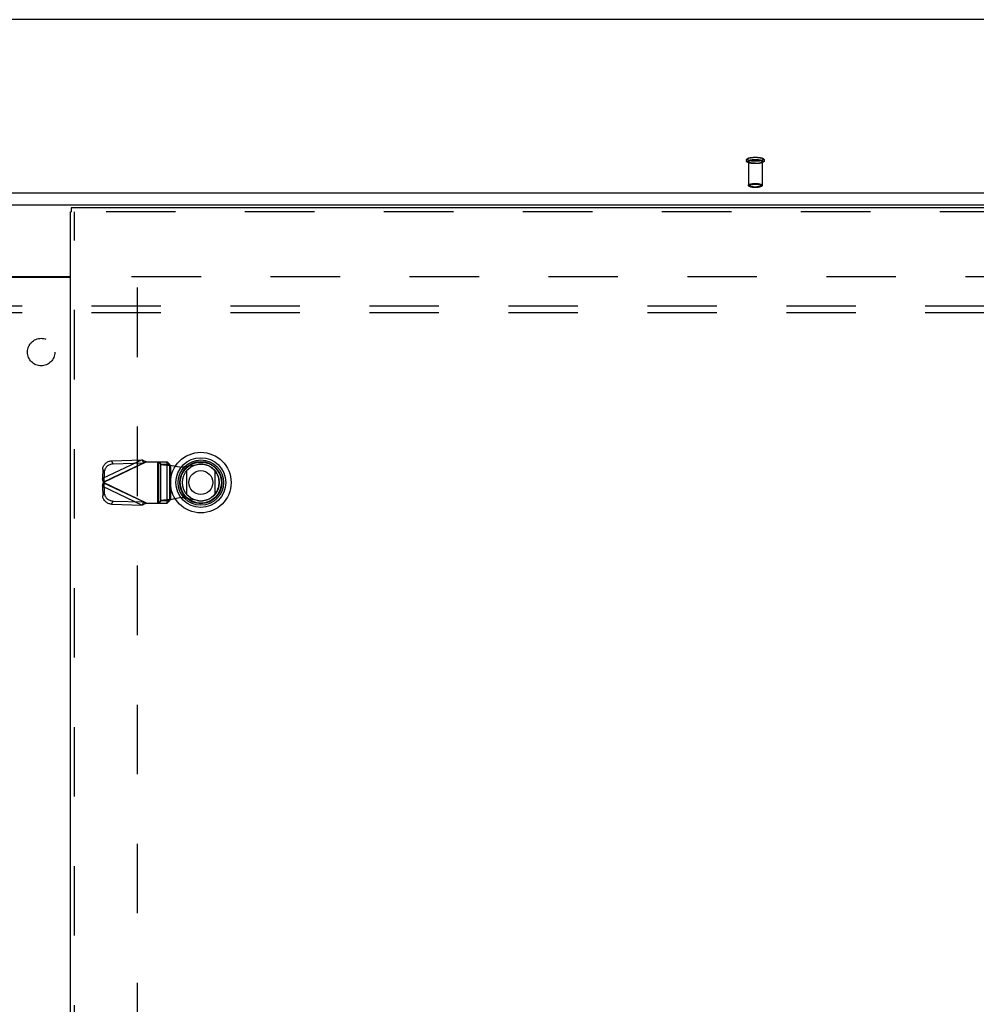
# Model space of a CAD drawing. Header units: inches. Extents: x 0 to 230, y 0 to 149.
# Tile 198 of 256: x 69 to 86, y 94 to 112. Entities that reach past the tile are written whole.
import ezdxf

# ---------------------------------------------------------------- set-up
doc = ezdxf.new("R2010")
doc.units = ezdxf.units.IN
doc.header["$LTSCALE"] = 12.648283
doc.header["$MEASUREMENT"] = 0
doc.linetypes.add('HIDDEN', pattern=[0.2, 0.1, -0.1])
doc.layers.get('0').update_dxf_attribs({"linetype": 'CONTINUOUS'})
for name, color, linetype in [('DEFAULT_2', 8, 'HIDDEN'), ('RIGHTHAND_DOOR_ASSEMBLY', 7, 'CONTINUOUS'), ('SUBPANEL', 7, 'CONTINUOUS')]:
    doc.layers.add(name, color=color, linetype=linetype)

msp = doc.modelspace()

# ---------------------------------------------------------------- linework, layer by layer
at = {"color": 7, "linetype": 'Continuous'}
for p, q in [((102.945, 112.021), (35.265, 112.021)), ((34.839, 108.872), (103.37, 108.872)), ((34.855, 108.653), (103.355, 108.653)), ((68.573, 107.348), (69.637, 107.348))]:
    msp.add_line(p, q, dxfattribs=at)
at = {"color": 3, "linetype": 'Continuous'}
msp.add_line((68.573, 107.333), (69.637, 107.333), dxfattribs=at)
at = {"layer": 'DEFAULT_2', "color": 8, "linetype": 'HIDDEN'}
for p, q in [((81.981, 109.439), (81.981, 109.008)), ((82.229, 109.439), (82.229, 109.008)), ((70.751, 107.348), (103.355, 107.348)), ((70.855, 107.146), (70.855, 38.549))]:
    msp.add_line(p, q, dxfattribs=at)
for points in [[(82.105, 109.402), (82.093, 109.402), (82.082, 109.402), (82.07, 109.403), (82.059, 109.404), (82.048, 109.405), (82.037, 109.406), (82.026, 109.408), (82.016, 109.409), (82.006, 109.412), (81.997, 109.414), (81.988, 109.417), (81.98, 109.419), (81.973, 109.422), (81.967, 109.425), (81.961, 109.428), (81.957, 109.431), (81.953, 109.435), (81.95, 109.439), (81.947, 109.442), (81.945, 109.446), (81.943, 109.45), (81.942, 109.455), (81.941, 109.459), (81.942, 109.464), (81.942, 109.468), (81.944, 109.472), (81.946, 109.477), (81.949, 109.481), (81.952, 109.484), (81.956, 109.488), (81.961, 109.491), (81.966, 109.495), (81.972, 109.498), (81.979, 109.501), (81.988, 109.504), (81.997, 109.506), (82.006, 109.509), (82.016, 109.511), (82.026, 109.512), (82.037, 109.514), (82.047, 109.515), (82.059, 109.516), (82.07, 109.517), (82.082, 109.518), (82.093, 109.518), (82.105, 109.518)], [(82.105, 109.444), (82.094, 109.444), (82.084, 109.444), (82.073, 109.445), (82.063, 109.446), (82.053, 109.447), (82.043, 109.448), (82.034, 109.449), (82.025, 109.45), (82.016, 109.452), (82.008, 109.454), (82.001, 109.456), (81.994, 109.458), (81.988, 109.46), (81.982, 109.462), (81.977, 109.465), (81.973, 109.467), (81.969, 109.47), (81.966, 109.473), (81.964, 109.475), (81.963, 109.478), (81.963, 109.481), (81.963, 109.484), (81.964, 109.486), (81.966, 109.489), (81.969, 109.492), (81.973, 109.494), (81.977, 109.497), (81.982, 109.499), (81.988, 109.502), (81.994, 109.504), (82.001, 109.506), (82.008, 109.508), (82.016, 109.51), (82.025, 109.511), (82.034, 109.513), (82.043, 109.514), (82.053, 109.515), (82.063, 109.516), (82.073, 109.517), (82.084, 109.517), (82.094, 109.517), (82.105, 109.518)], [(82.105, 109.403), (82.094, 109.403), (82.084, 109.403), (82.073, 109.403), (82.063, 109.404), (82.053, 109.405), (82.043, 109.406), (82.034, 109.407), (82.025, 109.409), (82.016, 109.411), (82.008, 109.412), (82.001, 109.414), (81.994, 109.416), (81.988, 109.419), (81.982, 109.421), (81.977, 109.423), (81.973, 109.426), (81.969, 109.428), (81.966, 109.431), (81.964, 109.434), (81.963, 109.437), (81.963, 109.439), (81.963, 109.442), (81.964, 109.445), (81.966, 109.447), (81.969, 109.45), (81.973, 109.453), (81.977, 109.455), (81.982, 109.458), (81.988, 109.46), (81.994, 109.462), (82.001, 109.464), (82.008, 109.466), (82.016, 109.468), (82.025, 109.47), (82.034, 109.471), (82.043, 109.472), (82.053, 109.474), (82.063, 109.474), (82.073, 109.475), (82.084, 109.476), (82.094, 109.476), (82.105, 109.476)], [(81.981, 109.439), (81.981, 109.442), (81.982, 109.444), (81.984, 109.447), (81.987, 109.449), (81.99, 109.452), (81.994, 109.454), (81.999, 109.456), (82.005, 109.458), (82.011, 109.46), (82.017, 109.462), (82.024, 109.464), (82.032, 109.465), (82.04, 109.467), (82.049, 109.468), (82.057, 109.469), (82.067, 109.47), (82.076, 109.47), (82.085, 109.471), (82.095, 109.471), (82.105, 109.471)], [(82.105, 109.518), (82.115, 109.517), (82.126, 109.517), (82.136, 109.517), (82.147, 109.516), (82.157, 109.515), (82.166, 109.514), (82.176, 109.513), (82.185, 109.511), (82.193, 109.51), (82.201, 109.508), (82.209, 109.506), (82.216, 109.504), (82.222, 109.502), (82.228, 109.499), (82.233, 109.497), (82.237, 109.494), (82.241, 109.492), (82.243, 109.489), (82.245, 109.486), (82.246, 109.484), (82.247, 109.481), (82.246, 109.478), (82.245, 109.475), (82.243, 109.473), (82.241, 109.47), (82.237, 109.467), (82.233, 109.465), (82.228, 109.462), (82.222, 109.46), (82.216, 109.458), (82.209, 109.456), (82.201, 109.454), (82.193, 109.452), (82.185, 109.45), (82.176, 109.449), (82.166, 109.448), (82.157, 109.447), (82.147, 109.446), (82.136, 109.445), (82.126, 109.444), (82.115, 109.444), (82.105, 109.444)], [(82.105, 109.518), (82.117, 109.518), (82.128, 109.518), (82.14, 109.517), (82.151, 109.516), (82.162, 109.515), (82.173, 109.514), (82.184, 109.512), (82.194, 109.511), (82.204, 109.509), (82.213, 109.506), (82.222, 109.504), (82.23, 109.501), (82.237, 109.498), (82.243, 109.495), (82.248, 109.492), (82.253, 109.489), (82.257, 109.485), (82.26, 109.482), (82.263, 109.478), (82.265, 109.474), (82.267, 109.47), (82.268, 109.465), (82.268, 109.461), (82.268, 109.456), (82.267, 109.452), (82.266, 109.448), (82.264, 109.443), (82.261, 109.439), (82.258, 109.436), (82.254, 109.432), (82.249, 109.429), (82.244, 109.426), (82.238, 109.422), (82.23, 109.419), (82.222, 109.417), (82.213, 109.414), (82.204, 109.412), (82.194, 109.41), (82.184, 109.408), (82.173, 109.406), (82.162, 109.405), (82.151, 109.404), (82.14, 109.403), (82.128, 109.402), (82.117, 109.402), (82.105, 109.402)], [(82.105, 109.476), (82.115, 109.476), (82.126, 109.476), (82.136, 109.475), (82.147, 109.474), (82.157, 109.474), (82.166, 109.472), (82.176, 109.471), (82.185, 109.47), (82.193, 109.468), (82.201, 109.466), (82.209, 109.464), (82.216, 109.462), (82.222, 109.46), (82.228, 109.458), (82.233, 109.455), (82.237, 109.453), (82.241, 109.45), (82.243, 109.447), (82.245, 109.445), (82.246, 109.442), (82.247, 109.439), (82.246, 109.437), (82.245, 109.434), (82.243, 109.431), (82.241, 109.428), (82.237, 109.426), (82.233, 109.423), (82.228, 109.421), (82.222, 109.419), (82.216, 109.416), (82.209, 109.414), (82.201, 109.412), (82.193, 109.411), (82.185, 109.409), (82.176, 109.407), (82.166, 109.406), (82.157, 109.405), (82.147, 109.404), (82.136, 109.403), (82.126, 109.403), (82.115, 109.403), (82.105, 109.403)], [(82.229, 109.439), (82.229, 109.442), (82.227, 109.444), (82.225, 109.447), (82.223, 109.449), (82.219, 109.452), (82.215, 109.454), (82.211, 109.456), (82.205, 109.458), (82.199, 109.46), (82.193, 109.462), (82.185, 109.464), (82.178, 109.465), (82.17, 109.467), (82.161, 109.468), (82.152, 109.469), (82.143, 109.47), (82.134, 109.47), (82.124, 109.471), (82.115, 109.471), (82.105, 109.471)], [(82.105, 109.407), (82.095, 109.407), (82.085, 109.408), (82.076, 109.408), (82.067, 109.409), (82.057, 109.41), (82.049, 109.411), (82.04, 109.412), (82.032, 109.413), (82.024, 109.415), (82.017, 109.417), (82.011, 109.418), (82.005, 109.42), (81.999, 109.423), (81.994, 109.425), (81.99, 109.427), (81.987, 109.429), (81.984, 109.432), (81.982, 109.434), (81.981, 109.437), (81.981, 109.439)], [(82.105, 109.407), (82.115, 109.407), (82.124, 109.408), (82.134, 109.408), (82.143, 109.409), (82.152, 109.41), (82.161, 109.411), (82.17, 109.412), (82.178, 109.413), (82.185, 109.415), (82.193, 109.417), (82.199, 109.418), (82.205, 109.42), (82.211, 109.423), (82.215, 109.425), (82.219, 109.427), (82.223, 109.429), (82.225, 109.432), (82.227, 109.434), (82.229, 109.437), (82.229, 109.439)], [(81.981, 109.008), (81.981, 109.01), (81.982, 109.013), (81.984, 109.015), (81.987, 109.018), (81.991, 109.02), (81.995, 109.022), (82, 109.024), (82.005, 109.027), (82.011, 109.029), (82.018, 109.03), (82.025, 109.032), (82.033, 109.034), (82.042, 109.035), (82.05, 109.036), (82.059, 109.037), (82.068, 109.038), (82.078, 109.039), (82.087, 109.039), (82.096, 109.04), (82.105, 109.04)], [(82.105, 108.975), (82.096, 108.976), (82.087, 108.976), (82.078, 108.976), (82.068, 108.977), (82.059, 108.978), (82.05, 108.979), (82.042, 108.98), (82.033, 108.981), (82.025, 108.983), (82.018, 108.985), (82.011, 108.986), (82.005, 108.988), (82, 108.991), (81.995, 108.993), (81.991, 108.995), (81.987, 108.997), (81.984, 109), (81.982, 109.002), (81.981, 109.005), (81.981, 109.008)], [(82.105, 108.968), (82.096, 108.968), (82.087, 108.968), (82.078, 108.969), (82.069, 108.969), (82.06, 108.97), (82.052, 108.971), (82.044, 108.972), (82.036, 108.974), (82.029, 108.975), (82.022, 108.977), (82.015, 108.979), (82.009, 108.981), (82.003, 108.983), (81.998, 108.986), (81.994, 108.988), (81.99, 108.99), (81.987, 108.993), (81.985, 108.996), (81.983, 108.999), (81.982, 109.002), (81.981, 109.005), (81.981, 109.008)], [(82.105, 108.968), (82.097, 108.968), (82.088, 108.969), (82.08, 108.969), (82.071, 108.97), (82.063, 108.97), (82.055, 108.971), (82.047, 108.972), (82.039, 108.974), (82.032, 108.975), (82.025, 108.977), (82.019, 108.978), (82.013, 108.98), (82.008, 108.982), (82.004, 108.984), (82, 108.986), (81.997, 108.989), (81.994, 108.991), (81.992, 108.993), (81.991, 108.996), (81.991, 108.998), (81.991, 109), (81.992, 109.003), (81.994, 109.005), (81.997, 109.007), (82, 109.009), (82.004, 109.011), (82.008, 109.013), (82.013, 109.015), (82.019, 109.017), (82.025, 109.019), (82.032, 109.02), (82.039, 109.022), (82.047, 109.023), (82.055, 109.024), (82.063, 109.025), (82.071, 109.026), (82.08, 109.027), (82.088, 109.027), (82.097, 109.027), (82.105, 109.027)], [(82.105, 109.04), (82.114, 109.04), (82.123, 109.039), (82.132, 109.039), (82.141, 109.038), (82.151, 109.037), (82.16, 109.036), (82.168, 109.035), (82.177, 109.034), (82.184, 109.032), (82.192, 109.03), (82.198, 109.029), (82.205, 109.027), (82.21, 109.024), (82.215, 109.022), (82.219, 109.02), (82.223, 109.018), (82.225, 109.015), (82.227, 109.013), (82.229, 109.01), (82.229, 109.008)], [(82.105, 109.027), (82.113, 109.027), (82.121, 109.027), (82.13, 109.027), (82.138, 109.026), (82.147, 109.025), (82.155, 109.024), (82.163, 109.023), (82.171, 109.022), (82.178, 109.02), (82.185, 109.019), (82.191, 109.017), (82.197, 109.015), (82.202, 109.013), (82.206, 109.011), (82.21, 109.009), (82.213, 109.007), (82.216, 109.005), (82.217, 109.003), (82.219, 109), (82.219, 108.998), (82.219, 108.996), (82.217, 108.993), (82.216, 108.991), (82.213, 108.989), (82.21, 108.986), (82.206, 108.984), (82.202, 108.982), (82.197, 108.98), (82.191, 108.978), (82.185, 108.977), (82.178, 108.975), (82.171, 108.974), (82.163, 108.972), (82.155, 108.971), (82.147, 108.97), (82.138, 108.97), (82.13, 108.969), (82.121, 108.969), (82.113, 108.968), (82.105, 108.968)], [(82.229, 109.008), (82.229, 109.005), (82.228, 109.002), (82.227, 108.999), (82.225, 108.996), (82.222, 108.993), (82.219, 108.99), (82.216, 108.988), (82.212, 108.986), (82.207, 108.983), (82.201, 108.981), (82.195, 108.979), (82.188, 108.977), (82.181, 108.975), (82.174, 108.974), (82.166, 108.972), (82.158, 108.971), (82.149, 108.97), (82.141, 108.969), (82.132, 108.969), (82.123, 108.968), (82.114, 108.968), (82.105, 108.968)], [(82.229, 109.008), (82.229, 109.005), (82.227, 109.002), (82.225, 109), (82.223, 108.997), (82.219, 108.995), (82.215, 108.993), (82.21, 108.991), (82.205, 108.988), (82.198, 108.986), (82.192, 108.985), (82.184, 108.983), (82.177, 108.981), (82.168, 108.98), (82.16, 108.979), (82.151, 108.978), (82.141, 108.977), (82.132, 108.976), (82.123, 108.976), (82.114, 108.976), (82.105, 108.975)]]:
    msp.add_lwpolyline(points, dxfattribs=at)
at = {"layer": 'RIGHTHAND_DOOR_ASSEMBLY', "color": 7, "linetype": 'Continuous'}
for p, q in [((69.65, 108.598), (69.65, 108.523)), ((69.637, 108.523), (69.65, 108.523)), ((71.756, 103.382), (71.756, 103.814)), ((72.268, 103.814), (72.268, 103.382))]:
    msp.add_line(p, q, dxfattribs=at)
at = {"layer": 'RIGHTHAND_DOOR_ASSEMBLY', "color": 3, "linetype": 'Continuous'}
for p, q in [((104.436, 108.598), (69.65, 108.598)), ((69.637, 37.173), (69.637, 108.523))]:
    msp.add_line(p, q, dxfattribs=at)
at = {"layer": 'RIGHTHAND_DOOR_ASSEMBLY', "color": 8, "linetype": 'HIDDEN'}
for p, q in [((104.436, 108.523), (69.65, 108.523)), ((69.712, 37.173), (69.712, 108.523)), ((70.941, 104.012), (70.22, 103.67)), ((71.025, 103.974), (70.238, 103.6)), ((70.247, 103.613), (70.968, 103.955)), ((70.386, 103.994), (70.941, 104.012)), ((70.413, 103.937), (70.386, 103.994)), ((70.413, 103.937), (70.968, 103.955)), ((70.941, 104.012), (70.968, 103.955)), ((71.006, 103.968), (70.987, 103.961)), ((71.025, 103.974), (71.006, 103.968)), ((71.025, 103.974), (71.4, 103.974)), ((71.222, 103.974), (71.222, 103.226)), ((71.242, 103.974), (71.242, 103.226)), ((71.245, 103.974), (71.284, 103.932)), ((71.284, 103.268), (71.284, 103.932)), ((71.284, 103.932), (71.439, 103.932)), ((71.397, 103.226), (71.397, 103.974)), ((71.439, 103.932), (71.4, 103.974)), ((71.439, 103.932), (71.439, 103.268)), ((71.458, 103.913), (71.458, 103.286)), ((71.458, 103.913), (71.655, 103.876)), ((71.655, 103.876), (71.95, 103.929)), ((70.226, 103.842), (70.22, 103.67)), ((70.226, 103.842), (70.253, 103.785)), ((70.253, 103.785), (70.247, 103.613)), ((70.247, 103.613), (70.22, 103.67)), ((70.22, 103.53), (70.247, 103.587)), ((71.025, 103.226), (70.238, 103.6)), ((70.247, 103.587), (70.253, 103.415)), ((70.968, 103.245), (70.247, 103.587)), ((70.22, 103.53), (70.226, 103.358)), ((70.22, 103.53), (70.941, 103.188)), ((70.253, 103.415), (70.226, 103.358)), ((70.386, 103.206), (70.413, 103.263)), ((70.386, 103.206), (70.941, 103.188)), ((70.413, 103.263), (70.968, 103.245)), ((70.968, 103.245), (70.941, 103.188)), ((71.025, 103.226), (71.4, 103.226)), ((71.284, 103.268), (71.245, 103.226)), ((71.439, 103.268), (71.284, 103.268)), ((71.4, 103.226), (71.439, 103.268)), ((71.458, 103.286), (71.424, 103.284)), ((71.655, 103.324), (71.458, 103.286)), ((71.95, 103.271), (71.655, 103.324))]:
    msp.add_line(p, q, dxfattribs=at)
for points in [[(70.226, 103.842), (70.227, 103.856), (70.23, 103.871), (70.234, 103.885), (70.24, 103.899), (70.247, 103.912), (70.255, 103.924), (70.264, 103.936), (70.275, 103.947), (70.287, 103.957), (70.299, 103.966), (70.312, 103.974), (70.326, 103.981), (70.341, 103.986), (70.356, 103.99), (70.371, 103.993), (70.386, 103.994)], [(70.413, 103.937), (70.398, 103.936), (70.383, 103.933), (70.368, 103.929), (70.353, 103.924), (70.339, 103.917), (70.326, 103.909), (70.313, 103.9), (70.302, 103.89), (70.291, 103.879), (70.282, 103.868), (70.274, 103.855), (70.267, 103.842), (70.261, 103.828), (70.257, 103.814), (70.254, 103.8), (70.253, 103.785)], [(70.941, 104.012), (70.955, 104.006), (70.969, 104), (70.983, 103.994), (70.997, 103.987), (71.011, 103.981), (71.025, 103.974)], [(70.987, 103.961), (70.977, 103.958), (70.968, 103.955)], [(71.284, 103.932), (71.288, 103.931), (71.294, 103.929), (71.301, 103.928), (71.31, 103.927), (71.32, 103.925), (71.332, 103.924), (71.345, 103.923), (71.359, 103.921), (71.374, 103.92), (71.39, 103.919), (71.407, 103.917), (71.424, 103.916), (71.458, 103.913)], [(71.439, 103.932), (71.44, 103.93), (71.441, 103.927), (71.443, 103.925), (71.446, 103.923), (71.449, 103.92), (71.452, 103.918), (71.455, 103.916), (71.458, 103.913)], [(70.238, 103.6), (70.232, 103.624), (70.229, 103.635), (70.226, 103.647), (70.223, 103.658), (70.22, 103.67)], [(70.22, 103.53), (70.223, 103.541), (70.226, 103.553), (70.229, 103.564)], [(70.229, 103.564), (70.235, 103.588), (70.238, 103.6)], [(70.247, 103.613), (70.245, 103.611), (70.244, 103.609), (70.242, 103.606), (70.241, 103.604), (70.238, 103.6)], [(70.238, 103.6), (70.239, 103.598), (70.242, 103.593)], [(70.242, 103.593), (70.244, 103.591), (70.245, 103.589), (70.247, 103.587)], [(70.253, 103.415), (70.254, 103.4), (70.257, 103.386), (70.261, 103.372), (70.267, 103.358), (70.274, 103.345), (70.282, 103.332), (70.291, 103.32), (70.302, 103.309), (70.313, 103.299), (70.326, 103.29), (70.339, 103.283), (70.353, 103.276), (70.368, 103.271), (70.383, 103.267), (70.398, 103.264), (70.413, 103.263)], [(70.386, 103.206), (70.371, 103.207), (70.356, 103.21), (70.341, 103.214), (70.326, 103.219), (70.312, 103.226), (70.299, 103.234), (70.287, 103.243), (70.275, 103.253), (70.264, 103.264), (70.255, 103.275), (70.247, 103.288), (70.24, 103.301), (70.234, 103.315), (70.23, 103.329), (70.227, 103.343), (70.226, 103.358)], [(71.025, 103.226), (71.011, 103.219), (70.997, 103.213), (70.983, 103.206), (70.969, 103.2), (70.955, 103.194), (70.941, 103.188)], [(70.968, 103.245), (70.977, 103.241), (70.987, 103.238), (70.996, 103.235), (71.025, 103.226)], [(71.424, 103.284), (71.407, 103.282), (71.39, 103.281), (71.374, 103.28), (71.359, 103.278), (71.345, 103.277), (71.332, 103.276), (71.32, 103.274), (71.31, 103.273), (71.301, 103.272), (71.294, 103.27), (71.288, 103.269), (71.284, 103.268)], [(71.439, 103.268), (71.44, 103.27), (71.441, 103.272), (71.443, 103.275), (71.446, 103.277), (71.449, 103.279), (71.452, 103.282), (71.455, 103.284), (71.458, 103.286)]]:
    msp.add_lwpolyline(points, dxfattribs=at)
at = {"layer": 'RIGHTHAND_DOOR_ASSEMBLY', "color": 7, "linetype": 'Continuous'}
for radius in [0.551, 0.453, 0.413, 0.384, 0.374, 0.335, 0.217]:
    msp.add_circle((72.012, 103.598), radius, dxfattribs=at)
at = {"layer": 'RIGHTHAND_DOOR_ASSEMBLY', "color": 8, "linetype": 'HIDDEN'}
msp.add_arc((72.01, 103.6), 0.335, 259.673, 100.327, dxfattribs=at)
at = {"layer": 'SUBPANEL', "color": 8, "linetype": 'HIDDEN'}
for p, q in [((37.136, 106.817), (101.074, 106.817)), ((37.136, 106.692), (101.074, 106.692))]:
    msp.add_line(p, q, dxfattribs=at)
msp.add_circle((69.105, 105.973), 0.25, dxfattribs=at)

doc.saveas('drawing.dxf')
